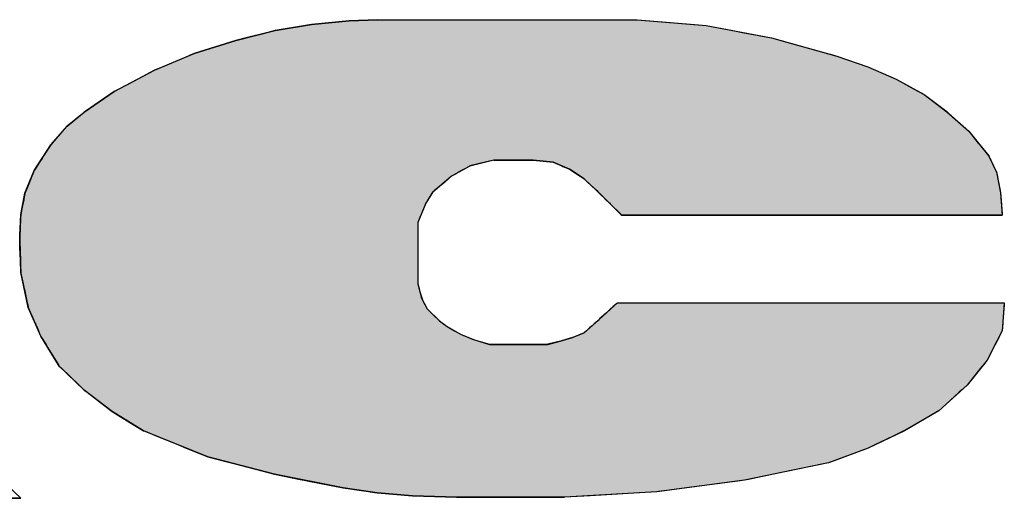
# Model space of a CAD drawing. Extents: x 85.2 to 97.4, y 23.1 to 30.3.
# Tile 22 of 43: x 88.7651 to 88.9356, y 29.296 to 29.3788. Entities that reach past the tile are written whole.
import ezdxf

# ---------------------------------------------------------------- set-up
doc = ezdxf.new("R2010")
doc.units = 0
doc.header["$LTSCALE"] = 0.5
doc.layers.get('0').update_dxf_attribs({"linetype": 'CONTINUOUS'})
doc.layers.add('DETAIL', color=2, linetype='CONTINUOUS')

# ---------------------------------------------------------------- blocks, each defined once
blk = doc.blocks.new('*U15')
at = {"layer": 'DETAIL', "linetype": 'CONTINUOUS'}
for p, q in [((88.81558, 29.37799), (88.81459, 29.37783)), ((88.82215, 29.37864), (88.81558, 29.37799)), ((88.82701, 29.37882), (88.82215, 29.37864)), ((88.82701, 29.37882), (88.87201, 29.37882)), ((88.87201, 29.37882), (88.87417, 29.37864)), ((88.87417, 29.37864), (88.88192, 29.37799)), ((88.88192, 29.37799), (88.88393, 29.37783)), ((88.80807, 29.37663), (88.80432, 29.37567)), ((88.80934, 29.37695), (88.80807, 29.37663)), ((88.81459, 29.37783), (88.80934, 29.37695)), ((88.88393, 29.37783), (88.88855, 29.37695)), ((88.88855, 29.37695), (88.89024, 29.37663)), ((88.89024, 29.37663), (88.89525, 29.37567)), ((88.80253, 29.37522), (88.79531, 29.37297)), ((88.80432, 29.37567), (88.80253, 29.37522)), ((88.89525, 29.37567), (88.89688, 29.37522)), ((88.89688, 29.37522), (88.90494, 29.37297)), ((88.79531, 29.37297), (88.7946, 29.37267)), ((88.90494, 29.37297), (88.90602, 29.37267)), ((88.79423, 29.37252), (88.78984, 29.37067)), ((88.7946, 29.37267), (88.79423, 29.37252)), ((88.90602, 29.37267), (88.90657, 29.37252)), ((88.90657, 29.37252), (88.91193, 29.37067)), ((88.78845, 29.37009), (88.78553, 29.36855)), ((88.78984, 29.37067), (88.78845, 29.37009)), ((88.91193, 29.37067), (88.91328, 29.37009)), ((88.91328, 29.37009), (88.91681, 29.36855)), ((88.78488, 29.3682), (88.78224, 29.36681)), ((88.78553, 29.36855), (88.78488, 29.3682)), ((88.91681, 29.36855), (88.91744, 29.3682)), ((88.91744, 29.3682), (88.91997, 29.36681)), ((88.78147, 29.3664), (88.78069, 29.36586)), ((88.78224, 29.36681), (88.78147, 29.3664)), ((88.91997, 29.36681), (88.92071, 29.3664)), ((88.92071, 29.3664), (88.92169, 29.36586)), ((88.78069, 29.36586), (88.77644, 29.36293)), ((88.92169, 29.36586), (88.9256, 29.36293)), ((88.77625, 29.3628), (88.77602, 29.36261)), ((88.77641, 29.36291), (88.77625, 29.3628)), ((88.77644, 29.36293), (88.77641, 29.36291)), ((88.9256, 29.36293), (88.92562, 29.36291)), ((88.92562, 29.36291), (88.92574, 29.3628)), ((88.92574, 29.3628), (88.92595, 29.36261)), ((88.77602, 29.36261), (88.77329, 29.36039)), ((88.92595, 29.36261), (88.92843, 29.36039)), ((88.77252, 29.35951), (88.77071, 29.35747)), ((88.77329, 29.36039), (88.77252, 29.35951)), ((88.92843, 29.36039), (88.9294, 29.35951)), ((88.9294, 29.35951), (88.93105, 29.35747)), ((88.77045, 29.35717), (88.76922, 29.35524)), ((88.77071, 29.35747), (88.77045, 29.35717)), ((88.93105, 29.35747), (88.93129, 29.35717)), ((88.93129, 29.35717), (88.93285, 29.35524)), ((88.76853, 29.35416), (88.76812, 29.35351)), ((88.76876, 29.35452), (88.76853, 29.35416)), ((88.76896, 29.35483), (88.76876, 29.35452)), ((88.76922, 29.35524), (88.76896, 29.35483)), ((88.84569, 29.35416), (88.84302, 29.35351)), ((88.84717, 29.35452), (88.84569, 29.35416)), ((88.84717, 29.35452), (88.84947, 29.35452)), ((88.84947, 29.35452), (88.85172, 29.35452)), ((88.85172, 29.35452), (88.85401, 29.35452)), ((88.85401, 29.35452), (88.85742, 29.35416)), ((88.85742, 29.35416), (88.85895, 29.35351)), ((88.93285, 29.35524), (88.93305, 29.35483)), ((88.93305, 29.35483), (88.9332, 29.35452)), ((88.9332, 29.35452), (88.93337, 29.35416)), ((88.93337, 29.35416), (88.93369, 29.35351)), ((88.76749, 29.35242), (88.76743, 29.35227)), ((88.76761, 29.35272), (88.76749, 29.35242)), ((88.76777, 29.35296), (88.76761, 29.35272)), ((88.76807, 29.35344), (88.76777, 29.35296)), ((88.76812, 29.35351), (88.76807, 29.35344)), ((88.84107, 29.35242), (88.8408, 29.35227)), ((88.8416, 29.35272), (88.84107, 29.35242)), ((88.84203, 29.35296), (88.8416, 29.35272)), ((88.84289, 29.35344), (88.84203, 29.35296)), ((88.84302, 29.35351), (88.84289, 29.35344)), ((88.85895, 29.35351), (88.85913, 29.35344)), ((88.85913, 29.35344), (88.86026, 29.35296)), ((88.86026, 29.35296), (88.86063, 29.35272)), ((88.86063, 29.35272), (88.86109, 29.35242)), ((88.86109, 29.35242), (88.86132, 29.35227)), ((88.93369, 29.35351), (88.93372, 29.35344)), ((88.93372, 29.35344), (88.93396, 29.35296)), ((88.93396, 29.35296), (88.93407, 29.35272)), ((88.93407, 29.35272), (88.93422, 29.35242)), ((88.93422, 29.35242), (88.93425, 29.35227)), ((88.7668, 29.35074), (88.76619, 29.34925)), ((88.76702, 29.35128), (88.7668, 29.35074)), ((88.76721, 29.35175), (88.76702, 29.35128)), ((88.76739, 29.35218), (88.76721, 29.35175)), ((88.76743, 29.35227), (88.76739, 29.35218)), ((88.83868, 29.35074), (88.83691, 29.34925)), ((88.83931, 29.35128), (88.83868, 29.35074)), ((88.83986, 29.35175), (88.83931, 29.35128)), ((88.84064, 29.35218), (88.83986, 29.35175)), ((88.8408, 29.35227), (88.84064, 29.35218)), ((88.86132, 29.35227), (88.86146, 29.35218)), ((88.86146, 29.35218), (88.86212, 29.35175)), ((88.86212, 29.35175), (88.86283, 29.35128)), ((88.86283, 29.35128), (88.86341, 29.35074)), ((88.86341, 29.35074), (88.86499, 29.34925)), ((88.93425, 29.35227), (88.93426, 29.35218)), ((88.93426, 29.35218), (88.93435, 29.35175)), ((88.93435, 29.35175), (88.93444, 29.35128)), ((88.93444, 29.35128), (88.93454, 29.35074)), ((88.93454, 29.35074), (88.93483, 29.34925)), ((88.76619, 29.34925), (88.76606, 29.34894)), ((88.83691, 29.34925), (88.83655, 29.34894)), ((88.86499, 29.34925), (88.86531, 29.34894)), ((88.93483, 29.34925), (88.93489, 29.34894)), ((88.76578, 29.34768), (88.76567, 29.34713)), ((88.76588, 29.34822), (88.76578, 29.34768)), ((88.76589, 29.34827), (88.76588, 29.34822)), ((88.766, 29.34879), (88.76589, 29.34827)), ((88.76604, 29.34888), (88.766, 29.34879)), ((88.76606, 29.34894), (88.76604, 29.34888)), ((88.83577, 29.34768), (88.83543, 29.34713)), ((88.83611, 29.34822), (88.83577, 29.34768)), ((88.83614, 29.34827), (88.83611, 29.34822)), ((88.83646, 29.34879), (88.83614, 29.34827)), ((88.83651, 29.34888), (88.83646, 29.34879)), ((88.83655, 29.34894), (88.83651, 29.34888)), ((88.86531, 29.34894), (88.86537, 29.34888)), ((88.86537, 29.34888), (88.86546, 29.34879)), ((88.86546, 29.34879), (88.86599, 29.34827)), ((88.86599, 29.34827), (88.86604, 29.34822)), ((88.86604, 29.34822), (88.86659, 29.34768)), ((88.86659, 29.34768), (88.86715, 29.34713)), ((88.93489, 29.34894), (88.9349, 29.34888)), ((88.9349, 29.34888), (88.93491, 29.34879)), ((88.93491, 29.34879), (88.93495, 29.34827)), ((88.93495, 29.34827), (88.93495, 29.34822)), ((88.93495, 29.34822), (88.93499, 29.34768)), ((88.93499, 29.34768), (88.93503, 29.34713)), ((88.76541, 29.34583), (88.76532, 29.34543)), ((88.76563, 29.34695), (88.76541, 29.34583)), ((88.76566, 29.34711), (88.76563, 29.34695)), ((88.76567, 29.34713), (88.76566, 29.34711)), ((88.83486, 29.34583), (88.83469, 29.34543)), ((88.83535, 29.34695), (88.83486, 29.34583)), ((88.83542, 29.34711), (88.83535, 29.34695)), ((88.83543, 29.34713), (88.83542, 29.34711)), ((88.86715, 29.34713), (88.86718, 29.34711)), ((88.86718, 29.34711), (88.86733, 29.34695)), ((88.86733, 29.34695), (88.86846, 29.34583)), ((88.86846, 29.34583), (88.86886, 29.34543)), ((88.93503, 29.34713), (88.93504, 29.34711)), ((88.93504, 29.34711), (88.93505, 29.34695)), ((88.93505, 29.34695), (88.93513, 29.34583)), ((88.93513, 29.34583), (88.93516, 29.34543)), ((88.76524, 29.34459), (88.7652, 29.34372)), ((88.76526, 29.34498), (88.76524, 29.34459)), ((88.76532, 29.34543), (88.76526, 29.34513)), ((88.76526, 29.34513), (88.76526, 29.34498)), ((88.83437, 29.34459), (88.83403, 29.34372)), ((88.83451, 29.34498), (88.83437, 29.34459)), ((88.83457, 29.34513), (88.83451, 29.34498)), ((88.83469, 29.34543), (88.83457, 29.34513)), ((88.86886, 29.34543), (88.86916, 29.34513)), ((88.86916, 29.34513), (88.86931, 29.34498)), ((88.86931, 29.34498), (88.89127, 29.34498)), ((88.89127, 29.34498), (88.91323, 29.34498)), ((88.91323, 29.34498), (88.93519, 29.34498)), ((88.93516, 29.34543), (88.93518, 29.34513)), ((88.93518, 29.34513), (88.93519, 29.34498)), ((88.76514, 29.34246), (88.76509, 29.34156)), ((88.76515, 29.34282), (88.76514, 29.34246)), ((88.76518, 29.34336), (88.76515, 29.34282)), ((88.7652, 29.34372), (88.76518, 29.34336)), ((88.83403, 29.34372), (88.83403, 29.34336)), ((88.83403, 29.34336), (88.83403, 29.34282)), ((88.83403, 29.34282), (88.83403, 29.34246)), ((88.83403, 29.34246), (88.83403, 29.34156)), ((88.76509, 29.34156), (88.76511, 29.34079)), ((88.76511, 29.34079), (88.76512, 29.34013)), ((88.83403, 29.34156), (88.83403, 29.34079)), ((88.83403, 29.34079), (88.83403, 29.34013)), ((88.76512, 29.34013), (88.76513, 29.33979)), ((88.76513, 29.33979), (88.76514, 29.3394)), ((88.76514, 29.3394), (88.76519, 29.33813)), ((88.83403, 29.34013), (88.83403, 29.33979)), ((88.83403, 29.33979), (88.83403, 29.3394)), ((88.83403, 29.3394), (88.83403, 29.33813)), ((88.76519, 29.33813), (88.7652, 29.33778)), ((88.7652, 29.33778), (88.7652, 29.33778)), ((88.7652, 29.33778), (88.76521, 29.3377)), ((88.76521, 29.3377), (88.76522, 29.33724)), ((88.76522, 29.33724), (88.76524, 29.33657)), ((88.83403, 29.33813), (88.83403, 29.33778)), ((88.83403, 29.33778), (88.83403, 29.33778)), ((88.83403, 29.33778), (88.83403, 29.3377)), ((88.83403, 29.3377), (88.83403, 29.33724)), ((88.83403, 29.33724), (88.83403, 29.33657)), ((88.76524, 29.33657), (88.76525, 29.33598)), ((88.76525, 29.33598), (88.76526, 29.33544)), ((88.76526, 29.33544), (88.76527, 29.33508)), ((88.83403, 29.33657), (88.83403, 29.33598)), ((88.83403, 29.33598), (88.83403, 29.33544)), ((88.83403, 29.33544), (88.83403, 29.33508)), ((88.76527, 29.33508), (88.76529, 29.33498)), ((88.76529, 29.33498), (88.76536, 29.33466)), ((88.76536, 29.33466), (88.76569, 29.3331)), ((88.83403, 29.33508), (88.83403, 29.33498)), ((88.83403, 29.33498), (88.83403, 29.33466)), ((88.83403, 29.33466), (88.83403, 29.3331)), ((88.76569, 29.3331), (88.76581, 29.33256)), ((88.76581, 29.33256), (88.76586, 29.33234)), ((88.76586, 29.33234), (88.76589, 29.3322)), ((88.76589, 29.3322), (88.76608, 29.3313)), ((88.83403, 29.3331), (88.83417, 29.33256)), ((88.83417, 29.33256), (88.83422, 29.33234)), ((88.83422, 29.33234), (88.83426, 29.3322)), ((88.83426, 29.3322), (88.83448, 29.3313)), ((88.76608, 29.3313), (88.76613, 29.33106)), ((88.76613, 29.33106), (88.76615, 29.33094)), ((88.76615, 29.33094), (88.76619, 29.33076)), ((88.76619, 29.33076), (88.7662, 29.33072)), ((88.7662, 29.33072), (88.76638, 29.32986)), ((88.83448, 29.3313), (88.83454, 29.33106)), ((88.83454, 29.33106), (88.83457, 29.33094)), ((88.83457, 29.33094), (88.83462, 29.33076)), ((88.83462, 29.33076), (88.83463, 29.33072)), ((88.83463, 29.33072), (88.83508, 29.32986)), ((88.76638, 29.32986), (88.76641, 29.32972)), ((88.76641, 29.32972), (88.76654, 29.32914)), ((88.76654, 29.32914), (88.76656, 29.32904)), ((88.76656, 29.32904), (88.76667, 29.32878)), ((88.76667, 29.32878), (88.76697, 29.32811)), ((88.83508, 29.32986), (88.83515, 29.32972)), ((88.83515, 29.32972), (88.83546, 29.32914)), ((88.83546, 29.32914), (88.83551, 29.32904)), ((88.83551, 29.32904), (88.83565, 29.32878)), ((88.83565, 29.32878), (88.83633, 29.32811)), ((88.8674, 29.32878), (88.86666, 29.32811)), ((88.86769, 29.32904), (88.8674, 29.32878)), ((88.8678, 29.32914), (88.86769, 29.32904)), ((88.86844, 29.32972), (88.8678, 29.32914)), ((88.86859, 29.32986), (88.86844, 29.32972)), ((88.86859, 29.32986), (88.93555, 29.32986)), ((88.93547, 29.32878), (88.93542, 29.32811)), ((88.93549, 29.32904), (88.93547, 29.32878)), ((88.9355, 29.32914), (88.93549, 29.32904)), ((88.93554, 29.32972), (88.9355, 29.32914)), ((88.93555, 29.32986), (88.93554, 29.32972)), ((88.76697, 29.32811), (88.7673, 29.32734)), ((88.7673, 29.32734), (88.76741, 29.3271)), ((88.76741, 29.3271), (88.76754, 29.32679)), ((88.83633, 29.32811), (88.83711, 29.32734)), ((88.83711, 29.32734), (88.83735, 29.3271)), ((88.83735, 29.3271), (88.83773, 29.32679)), ((88.86555, 29.3271), (88.86521, 29.32679)), ((88.86581, 29.32734), (88.86555, 29.3271)), ((88.86666, 29.32811), (88.86581, 29.32734)), ((88.93535, 29.3271), (88.93532, 29.32679)), ((88.93536, 29.32734), (88.93535, 29.3271)), ((88.93542, 29.32811), (88.93536, 29.32734)), ((88.76754, 29.32679), (88.76771, 29.32639)), ((88.76771, 29.32639), (88.7678, 29.32621)), ((88.7678, 29.32621), (88.7678, 29.3262)), ((88.7678, 29.3262), (88.76801, 29.32572)), ((88.76801, 29.32572), (88.76809, 29.32554)), ((88.76809, 29.32554), (88.76832, 29.325)), ((88.83773, 29.32679), (88.83823, 29.32639)), ((88.83823, 29.32639), (88.83847, 29.32621)), ((88.83847, 29.32621), (88.83847, 29.3262)), ((88.83847, 29.3262), (88.83907, 29.32572)), ((88.83907, 29.32572), (88.83939, 29.32554)), ((88.83939, 29.32554), (88.84034, 29.325)), ((88.86382, 29.32554), (88.86323, 29.325)), ((88.86402, 29.32572), (88.86382, 29.32554)), ((88.86455, 29.3262), (88.86402, 29.32572)), ((88.86456, 29.32621), (88.86455, 29.3262)), ((88.86476, 29.32639), (88.86456, 29.32621)), ((88.86521, 29.32679), (88.86476, 29.32639)), ((88.93523, 29.32554), (88.93519, 29.325)), ((88.93524, 29.32572), (88.93523, 29.32554)), ((88.93528, 29.3262), (88.93524, 29.32572)), ((88.93529, 29.32639), (88.93528, 29.32621)), ((88.93528, 29.32621), (88.93528, 29.3262)), ((88.93532, 29.32679), (88.93529, 29.32639)), ((88.76832, 29.325), (88.76848, 29.32464)), ((88.76848, 29.32464), (88.76858, 29.32441)), ((88.76858, 29.32441), (88.76872, 29.32408)), ((88.76872, 29.32408), (88.76887, 29.32385)), ((88.76887, 29.32385), (88.76898, 29.32367)), ((88.76898, 29.32367), (88.76909, 29.32349)), ((88.76909, 29.32349), (88.76926, 29.32321)), ((88.84034, 29.325), (88.84097, 29.32464)), ((88.84097, 29.32464), (88.84138, 29.32441)), ((88.84138, 29.32441), (88.8422, 29.32408)), ((88.8422, 29.32408), (88.84278, 29.32385)), ((88.84278, 29.32385), (88.84321, 29.32367)), ((88.84321, 29.32367), (88.84366, 29.32349)), ((88.84366, 29.32349), (88.8446, 29.32321)), ((88.85962, 29.32349), (88.85869, 29.32321)), ((88.86022, 29.32367), (88.85962, 29.32349)), ((88.8608, 29.32385), (88.86022, 29.32367)), ((88.8614, 29.32408), (88.8608, 29.32385)), ((88.86223, 29.32441), (88.8614, 29.32408)), ((88.86283, 29.32464), (88.86223, 29.32441)), ((88.86323, 29.325), (88.86283, 29.32464)), ((88.93442, 29.32349), (88.93427, 29.32321)), ((88.93451, 29.32367), (88.93442, 29.32349)), ((88.9346, 29.32385), (88.93451, 29.32367)), ((88.93472, 29.32408), (88.9346, 29.32385)), ((88.93489, 29.32441), (88.93472, 29.32408)), ((88.93501, 29.32464), (88.93489, 29.32441)), ((88.93519, 29.325), (88.93501, 29.32464)), ((88.76926, 29.32321), (88.7696, 29.32266)), ((88.7696, 29.32266), (88.76997, 29.32206)), ((88.76997, 29.32206), (88.77027, 29.32158)), ((88.8446, 29.32321), (88.84645, 29.32266)), ((88.84645, 29.32266), (88.84982, 29.32266)), ((88.84982, 29.32266), (88.85316, 29.32266)), ((88.85316, 29.32266), (88.85653, 29.32266)), ((88.85869, 29.32321), (88.85653, 29.32266)), ((88.93368, 29.32206), (88.93343, 29.32158)), ((88.93399, 29.32266), (88.93368, 29.32206)), ((88.93427, 29.32321), (88.93399, 29.32266)), ((88.77027, 29.32158), (88.77129, 29.31993)), ((88.93343, 29.32158), (88.93258, 29.31993)), ((88.77129, 29.31993), (88.77178, 29.31913)), ((88.77178, 29.31913), (88.77193, 29.31888)), ((88.77193, 29.31888), (88.77231, 29.31852)), ((88.77231, 29.31852), (88.77536, 29.31561)), ((88.93145, 29.31852), (88.9291, 29.31561)), ((88.93174, 29.31888), (88.93145, 29.31852)), ((88.93194, 29.31913), (88.93174, 29.31888)), ((88.93258, 29.31993), (88.93194, 29.31913)), ((88.77536, 29.31561), (88.77627, 29.31475)), ((88.9291, 29.31561), (88.92815, 29.31475)), ((88.77627, 29.31475), (88.77674, 29.31438)), ((88.77674, 29.31438), (88.78033, 29.31161)), ((88.92775, 29.31438), (88.92472, 29.31161)), ((88.92815, 29.31475), (88.92775, 29.31438)), ((88.78033, 29.31161), (88.78093, 29.31114)), ((88.92472, 29.31161), (88.92421, 29.31114)), ((88.78093, 29.31114), (88.78109, 29.31101)), ((88.78109, 29.31101), (88.78414, 29.30916)), ((88.92399, 29.31101), (88.92077, 29.30916)), ((88.92421, 29.31114), (88.92399, 29.31101)), ((88.78414, 29.30916), (88.78651, 29.30772)), ((88.92077, 29.30916), (88.91826, 29.30772)), ((88.78651, 29.30772), (88.78679, 29.30761)), ((88.78679, 29.30761), (88.78885, 29.30677)), ((88.78885, 29.30677), (88.79258, 29.30526)), ((88.91632, 29.30677), (88.91314, 29.30526)), ((88.91806, 29.30761), (88.91632, 29.30677)), ((88.91826, 29.30772), (88.91806, 29.30761)), ((88.79258, 29.30526), (88.79392, 29.30471)), ((88.79392, 29.30471), (88.79767, 29.30319)), ((88.912, 29.30471), (88.90794, 29.30319)), ((88.91314, 29.30526), (88.912, 29.30471)), ((88.79767, 29.30319), (88.80033, 29.3025)), ((88.90794, 29.30319), (88.90609, 29.3025)), ((88.80033, 29.3025), (88.80171, 29.30214)), ((88.80171, 29.30214), (88.8024, 29.30196)), ((88.8024, 29.30196), (88.80919, 29.30019)), ((88.90425, 29.30196), (88.8956, 29.30019)), ((88.90513, 29.30214), (88.90425, 29.30196)), ((88.90609, 29.3025), (88.90513, 29.30214)), ((88.80919, 29.30019), (88.81364, 29.2993)), ((88.8956, 29.30019), (88.89128, 29.2993)), ((88.81364, 29.2993), (88.81434, 29.29916)), ((88.81434, 29.29916), (88.81485, 29.29906)), ((88.81485, 29.29906), (88.82107, 29.29782)), ((88.88984, 29.29906), (88.88051, 29.29782)), ((88.8906, 29.29916), (88.88984, 29.29906)), ((88.89128, 29.2993), (88.8906, 29.29916)), ((88.76508, 29.2962), (88.76527, 29.29602)), ((88.82107, 29.29782), (88.82424, 29.29736)), ((88.82424, 29.29736), (88.82548, 29.29718)), ((88.82548, 29.29718), (88.82576, 29.29714)), ((88.82576, 29.29714), (88.827, 29.29696)), ((88.827, 29.29696), (88.83308, 29.29646)), ((88.83308, 29.29646), (88.84069, 29.2962)), ((88.84069, 29.2962), (88.84686, 29.2962)), ((88.84686, 29.2962), (88.85312, 29.2962)), ((88.85312, 29.2962), (88.85941, 29.2962)), ((88.86383, 29.29646), (88.85941, 29.2962)), ((88.87233, 29.29696), (88.86383, 29.29646)), ((88.87538, 29.29714), (88.87233, 29.29696)), ((88.87569, 29.29718), (88.87538, 29.29714)), ((88.87704, 29.29736), (88.87569, 29.29718)), ((88.88051, 29.29782), (88.87704, 29.29736)), ((88.68409, 29.29602), (88.76527, 29.29602))]:
    blk.add_line(p, q, dxfattribs=at)
for points in [[(88.81558, 29.37799), (88.81459, 29.37783), (88.88393, 29.37783)], [(88.82215, 29.37864), (88.81558, 29.37799), (88.88192, 29.37799)], [(88.82701, 29.37882), (88.82215, 29.37864), (88.87417, 29.37864)], [(88.82701, 29.37882), (88.82701, 29.37882), (88.87201, 29.37882)], [(88.80807, 29.37663), (88.80432, 29.37567), (88.89525, 29.37567)], [(88.80934, 29.37695), (88.80807, 29.37663), (88.89024, 29.37663)], [(88.81459, 29.37783), (88.80934, 29.37695), (88.88855, 29.37695)], [(88.80253, 29.37522), (88.79531, 29.37297), (88.90494, 29.37297)], [(88.80432, 29.37567), (88.80253, 29.37522), (88.89688, 29.37522)], [(88.79531, 29.37297), (88.7946, 29.37267), (88.90602, 29.37267)], [(88.79423, 29.37252), (88.78984, 29.37067), (88.91193, 29.37067)], [(88.7946, 29.37267), (88.79423, 29.37252), (88.90657, 29.37252)], [(88.78845, 29.37009), (88.78553, 29.36855), (88.91681, 29.36855)], [(88.78984, 29.37067), (88.78845, 29.37009), (88.91328, 29.37009)], [(88.78488, 29.3682), (88.78224, 29.36681), (88.91997, 29.36681)], [(88.78553, 29.36855), (88.78488, 29.3682), (88.91744, 29.3682)], [(88.78147, 29.3664), (88.78069, 29.36586), (88.92169, 29.36586)], [(88.78224, 29.36681), (88.78147, 29.3664), (88.92071, 29.3664)], [(88.78069, 29.36586), (88.77644, 29.36293), (88.9256, 29.36293)], [(88.77625, 29.3628), (88.77602, 29.36261), (88.92595, 29.36261)], [(88.77641, 29.36291), (88.77625, 29.3628), (88.92574, 29.3628)], [(88.77644, 29.36293), (88.77641, 29.36291), (88.92562, 29.36291)], [(88.77602, 29.36261), (88.77329, 29.36039), (88.92843, 29.36039)], [(88.77252, 29.35951), (88.77071, 29.35747), (88.93105, 29.35747)], [(88.77329, 29.36039), (88.77252, 29.35951), (88.9294, 29.35951)], [(88.77045, 29.35717), (88.76922, 29.35524), (88.93285, 29.35524)], [(88.77071, 29.35747), (88.77045, 29.35717), (88.93129, 29.35717)], [(88.76853, 29.35416), (88.76812, 29.35351), (88.84302, 29.35351)], [(88.76876, 29.35452), (88.76853, 29.35416), (88.84569, 29.35416)], [(88.76896, 29.35483), (88.76876, 29.35452), (88.9332, 29.35452)], [(88.76922, 29.35524), (88.76896, 29.35483), (88.93305, 29.35483)], [(88.84717, 29.35452), (88.84717, 29.35452), (88.84947, 29.35452)], [(88.84947, 29.35452), (88.84947, 29.35452), (88.85172, 29.35452)], [(88.85172, 29.35452), (88.85172, 29.35452), (88.85401, 29.35452)], [(88.85401, 29.35452), (88.85742, 29.35416), (88.93337, 29.35416)], [(88.85742, 29.35416), (88.85895, 29.35351), (88.93369, 29.35351)], [(88.76749, 29.35242), (88.76743, 29.35227), (88.8408, 29.35227)], [(88.76761, 29.35272), (88.76749, 29.35242), (88.84107, 29.35242)], [(88.76777, 29.35296), (88.76761, 29.35272), (88.8416, 29.35272)], [(88.76807, 29.35344), (88.76777, 29.35296), (88.84203, 29.35296)], [(88.76812, 29.35351), (88.76807, 29.35344), (88.84289, 29.35344)], [(88.85895, 29.35351), (88.85913, 29.35344), (88.93372, 29.35344)], [(88.85913, 29.35344), (88.86026, 29.35296), (88.93396, 29.35296)], [(88.86026, 29.35296), (88.86063, 29.35272), (88.93407, 29.35272)], [(88.86063, 29.35272), (88.86109, 29.35242), (88.93422, 29.35242)], [(88.86109, 29.35242), (88.86132, 29.35227), (88.93425, 29.35227)], [(88.7668, 29.35074), (88.76619, 29.34925), (88.83691, 29.34925)], [(88.76702, 29.35128), (88.7668, 29.35074), (88.83868, 29.35074)], [(88.76721, 29.35175), (88.76702, 29.35128), (88.83931, 29.35128)], [(88.76739, 29.35218), (88.76721, 29.35175), (88.83986, 29.35175)], [(88.76743, 29.35227), (88.76739, 29.35218), (88.84064, 29.35218)], [(88.86132, 29.35227), (88.86146, 29.35218), (88.93426, 29.35218)], [(88.86146, 29.35218), (88.86212, 29.35175), (88.93435, 29.35175)], [(88.86212, 29.35175), (88.86283, 29.35128), (88.93444, 29.35128)], [(88.86283, 29.35128), (88.86341, 29.35074), (88.93454, 29.35074)], [(88.86341, 29.35074), (88.86499, 29.34925), (88.93483, 29.34925)], [(88.76619, 29.34925), (88.76606, 29.34894), (88.83655, 29.34894)], [(88.86499, 29.34925), (88.86531, 29.34894), (88.93489, 29.34894)], [(88.76578, 29.34768), (88.76567, 29.34713), (88.83543, 29.34713)], [(88.76588, 29.34822), (88.76578, 29.34768), (88.83577, 29.34768)], [(88.76589, 29.34827), (88.76588, 29.34822), (88.83611, 29.34822)], [(88.766, 29.34879), (88.76589, 29.34827), (88.83614, 29.34827)], [(88.76604, 29.34888), (88.766, 29.34879), (88.83646, 29.34879)], [(88.76606, 29.34894), (88.76604, 29.34888), (88.83651, 29.34888)], [(88.86531, 29.34894), (88.86537, 29.34888), (88.9349, 29.34888)], [(88.86537, 29.34888), (88.86546, 29.34879), (88.93491, 29.34879)], [(88.86546, 29.34879), (88.86599, 29.34827), (88.93495, 29.34827)], [(88.86599, 29.34827), (88.86604, 29.34822), (88.93495, 29.34822)], [(88.86604, 29.34822), (88.86659, 29.34768), (88.93499, 29.34768)], [(88.86659, 29.34768), (88.86715, 29.34713), (88.93503, 29.34713)], [(88.76541, 29.34583), (88.76532, 29.34543), (88.83469, 29.34543)], [(88.76563, 29.34695), (88.76541, 29.34583), (88.83486, 29.34583)], [(88.76566, 29.34711), (88.76563, 29.34695), (88.83535, 29.34695)], [(88.76567, 29.34713), (88.76566, 29.34711), (88.83542, 29.34711)], [(88.86715, 29.34713), (88.86718, 29.34711), (88.93504, 29.34711)], [(88.86718, 29.34711), (88.86733, 29.34695), (88.93505, 29.34695)], [(88.86733, 29.34695), (88.86846, 29.34583), (88.93513, 29.34583)], [(88.86846, 29.34583), (88.86886, 29.34543), (88.93516, 29.34543)], [(88.76524, 29.34459), (88.7652, 29.34372), (88.83403, 29.34372)], [(88.76526, 29.34498), (88.76524, 29.34459), (88.83437, 29.34459)], [(88.76532, 29.34543), (88.76526, 29.34513), (88.83457, 29.34513)], [(88.76526, 29.34513), (88.76526, 29.34498), (88.83451, 29.34498)], [(88.86886, 29.34543), (88.86916, 29.34513), (88.93518, 29.34513)], [(88.86916, 29.34513), (88.86931, 29.34498), (88.93519, 29.34498)], [(88.86931, 29.34498), (88.86931, 29.34498), (88.89127, 29.34498)], [(88.89127, 29.34498), (88.89127, 29.34498), (88.91323, 29.34498)], [(88.91323, 29.34498), (88.91323, 29.34498), (88.93519, 29.34498)], [(88.76514, 29.34246), (88.76509, 29.34156), (88.83403, 29.34156)], [(88.76515, 29.34282), (88.76514, 29.34246), (88.83403, 29.34246)], [(88.76518, 29.34336), (88.76515, 29.34282), (88.83403, 29.34282)], [(88.7652, 29.34372), (88.76518, 29.34336), (88.83403, 29.34336)], [(88.76509, 29.34156), (88.76511, 29.34079), (88.83403, 29.34079)], [(88.76511, 29.34079), (88.76512, 29.34013), (88.83403, 29.34013)], [(88.76512, 29.34013), (88.76513, 29.33979), (88.83403, 29.33979)], [(88.76513, 29.33979), (88.76514, 29.3394), (88.83403, 29.3394)], [(88.76514, 29.3394), (88.76519, 29.33813), (88.83403, 29.33813)], [(88.76519, 29.33813), (88.7652, 29.33778), (88.83403, 29.33778)], [(88.7652, 29.33778), (88.7652, 29.33778), (88.83403, 29.33778)], [(88.7652, 29.33778), (88.76521, 29.3377), (88.83403, 29.3377)], [(88.76521, 29.3377), (88.76522, 29.33724), (88.83403, 29.33724)], [(88.76522, 29.33724), (88.76524, 29.33657), (88.83403, 29.33657)], [(88.76524, 29.33657), (88.76525, 29.33598), (88.83403, 29.33598)], [(88.76525, 29.33598), (88.76526, 29.33544), (88.83403, 29.33544)], [(88.76526, 29.33544), (88.76527, 29.33508), (88.83403, 29.33508)], [(88.76527, 29.33508), (88.76529, 29.33498), (88.83403, 29.33498)], [(88.76529, 29.33498), (88.76536, 29.33466), (88.83403, 29.33466)], [(88.76536, 29.33466), (88.76569, 29.3331), (88.83403, 29.3331)], [(88.76569, 29.3331), (88.76581, 29.33256), (88.83417, 29.33256)], [(88.76581, 29.33256), (88.76586, 29.33234), (88.83422, 29.33234)], [(88.76586, 29.33234), (88.76589, 29.3322), (88.83426, 29.3322)], [(88.76589, 29.3322), (88.76608, 29.3313), (88.83448, 29.3313)], [(88.76608, 29.3313), (88.76613, 29.33106), (88.83454, 29.33106)], [(88.76613, 29.33106), (88.76615, 29.33094), (88.83457, 29.33094)], [(88.76615, 29.33094), (88.76619, 29.33076), (88.83462, 29.33076)], [(88.76619, 29.33076), (88.7662, 29.33072), (88.83463, 29.33072)], [(88.7662, 29.33072), (88.76638, 29.32986), (88.83508, 29.32986)], [(88.76638, 29.32986), (88.76641, 29.32972), (88.83515, 29.32972)], [(88.76641, 29.32972), (88.76654, 29.32914), (88.83546, 29.32914)], [(88.76654, 29.32914), (88.76656, 29.32904), (88.83551, 29.32904)], [(88.76656, 29.32904), (88.76667, 29.32878), (88.83565, 29.32878)], [(88.76667, 29.32878), (88.76697, 29.32811), (88.83633, 29.32811)], [(88.8674, 29.32878), (88.86666, 29.32811), (88.93542, 29.32811)], [(88.86769, 29.32904), (88.8674, 29.32878), (88.93547, 29.32878)], [(88.8678, 29.32914), (88.86769, 29.32904), (88.93549, 29.32904)], [(88.86844, 29.32972), (88.8678, 29.32914), (88.9355, 29.32914)], [(88.86859, 29.32986), (88.86844, 29.32972), (88.93554, 29.32972)], [(88.86859, 29.32986), (88.86859, 29.32986), (88.93555, 29.32986)], [(88.76697, 29.32811), (88.7673, 29.32734), (88.83711, 29.32734)], [(88.7673, 29.32734), (88.76741, 29.3271), (88.83735, 29.3271)], [(88.76741, 29.3271), (88.76754, 29.32679), (88.83773, 29.32679)], [(88.86555, 29.3271), (88.86521, 29.32679), (88.93532, 29.32679)], [(88.86581, 29.32734), (88.86555, 29.3271), (88.93535, 29.3271)], [(88.86666, 29.32811), (88.86581, 29.32734), (88.93536, 29.32734)], [(88.76754, 29.32679), (88.76771, 29.32639), (88.83823, 29.32639)], [(88.76771, 29.32639), (88.7678, 29.32621), (88.83847, 29.32621)], [(88.7678, 29.32621), (88.7678, 29.3262), (88.83847, 29.3262)], [(88.7678, 29.3262), (88.76801, 29.32572), (88.83907, 29.32572)], [(88.76801, 29.32572), (88.76809, 29.32554), (88.83939, 29.32554)], [(88.76809, 29.32554), (88.76832, 29.325), (88.84034, 29.325)], [(88.86382, 29.32554), (88.86323, 29.325), (88.93519, 29.325)], [(88.86402, 29.32572), (88.86382, 29.32554), (88.93523, 29.32554)], [(88.86455, 29.3262), (88.86402, 29.32572), (88.93524, 29.32572)], [(88.86456, 29.32621), (88.86455, 29.3262), (88.93528, 29.3262)], [(88.86476, 29.32639), (88.86456, 29.32621), (88.93528, 29.32621)], [(88.86521, 29.32679), (88.86476, 29.32639), (88.93529, 29.32639)], [(88.76832, 29.325), (88.76848, 29.32464), (88.84097, 29.32464)], [(88.76848, 29.32464), (88.76858, 29.32441), (88.84138, 29.32441)], [(88.76858, 29.32441), (88.76872, 29.32408), (88.8422, 29.32408)], [(88.76872, 29.32408), (88.76887, 29.32385), (88.84278, 29.32385)], [(88.76887, 29.32385), (88.76898, 29.32367), (88.84321, 29.32367)], [(88.76898, 29.32367), (88.76909, 29.32349), (88.84366, 29.32349)], [(88.76909, 29.32349), (88.76926, 29.32321), (88.8446, 29.32321)], [(88.85962, 29.32349), (88.85869, 29.32321), (88.93427, 29.32321)], [(88.86022, 29.32367), (88.85962, 29.32349), (88.93442, 29.32349)], [(88.8608, 29.32385), (88.86022, 29.32367), (88.93451, 29.32367)], [(88.8614, 29.32408), (88.8608, 29.32385), (88.9346, 29.32385)], [(88.86223, 29.32441), (88.8614, 29.32408), (88.93472, 29.32408)], [(88.86283, 29.32464), (88.86223, 29.32441), (88.93489, 29.32441)], [(88.86323, 29.325), (88.86283, 29.32464), (88.93501, 29.32464)], [(88.76926, 29.32321), (88.7696, 29.32266), (88.84645, 29.32266)], [(88.7696, 29.32266), (88.76997, 29.32206), (88.93368, 29.32206)], [(88.76997, 29.32206), (88.77027, 29.32158), (88.93343, 29.32158)], [(88.84645, 29.32266), (88.84645, 29.32266), (88.84982, 29.32266)], [(88.84982, 29.32266), (88.84982, 29.32266), (88.85316, 29.32266)], [(88.85316, 29.32266), (88.85316, 29.32266), (88.85653, 29.32266)], [(88.85869, 29.32321), (88.85653, 29.32266), (88.93399, 29.32266)], [(88.77027, 29.32158), (88.77129, 29.31993), (88.93258, 29.31993)], [(88.77129, 29.31993), (88.77178, 29.31913), (88.93194, 29.31913)], [(88.77178, 29.31913), (88.77193, 29.31888), (88.93174, 29.31888)], [(88.77193, 29.31888), (88.77231, 29.31852), (88.93145, 29.31852)], [(88.77231, 29.31852), (88.77536, 29.31561), (88.9291, 29.31561)], [(88.77536, 29.31561), (88.77627, 29.31475), (88.92815, 29.31475)], [(88.77627, 29.31475), (88.77674, 29.31438), (88.92775, 29.31438)], [(88.77674, 29.31438), (88.78033, 29.31161), (88.92472, 29.31161)], [(88.78033, 29.31161), (88.78093, 29.31114), (88.92421, 29.31114)], [(88.78093, 29.31114), (88.78109, 29.31101), (88.92399, 29.31101)], [(88.78109, 29.31101), (88.78414, 29.30916), (88.92077, 29.30916)], [(88.78414, 29.30916), (88.78651, 29.30772), (88.91826, 29.30772)], [(88.78651, 29.30772), (88.78679, 29.30761), (88.91806, 29.30761)], [(88.78679, 29.30761), (88.78885, 29.30677), (88.91632, 29.30677)], [(88.78885, 29.30677), (88.79258, 29.30526), (88.91314, 29.30526)], [(88.79258, 29.30526), (88.79392, 29.30471), (88.912, 29.30471)], [(88.79392, 29.30471), (88.79767, 29.30319), (88.90794, 29.30319)], [(88.79767, 29.30319), (88.80033, 29.3025), (88.90609, 29.3025)], [(88.80033, 29.3025), (88.80171, 29.30214), (88.90513, 29.30214)], [(88.80171, 29.30214), (88.8024, 29.30196), (88.90425, 29.30196)], [(88.8024, 29.30196), (88.80919, 29.30019), (88.8956, 29.30019)], [(88.80919, 29.30019), (88.81364, 29.2993), (88.89128, 29.2993)], [(88.81364, 29.2993), (88.81434, 29.29916), (88.8906, 29.29916)], [(88.81434, 29.29916), (88.81485, 29.29906), (88.88984, 29.29906)], [(88.81485, 29.29906), (88.82107, 29.29782), (88.88051, 29.29782)], [(88.68391, 29.2962), (88.68409, 29.29602), (88.76527, 29.29602)], [(88.82107, 29.29782), (88.82424, 29.29736), (88.87704, 29.29736)], [(88.82424, 29.29736), (88.82548, 29.29718), (88.87569, 29.29718)], [(88.82548, 29.29718), (88.82576, 29.29714), (88.87538, 29.29714)], [(88.82576, 29.29714), (88.827, 29.29696), (88.87233, 29.29696)], [(88.827, 29.29696), (88.83308, 29.29646), (88.86383, 29.29646)], [(88.83308, 29.29646), (88.84069, 29.2962), (88.85941, 29.2962)], [(88.84069, 29.2962), (88.84069, 29.2962), (88.84686, 29.2962)], [(88.84686, 29.2962), (88.84686, 29.2962), (88.85312, 29.2962)], [(88.85312, 29.2962), (88.85312, 29.2962), (88.85941, 29.2962)], [(88.68409, 29.29602), (88.68409, 29.29602), (88.76527, 29.29602)]]:
    blk.add_solid(points, dxfattribs=at)
at = {"layer": 'DETAIL', "linetype": 'CONTINUOUS', "extrusion": (0, 0, -1)}
for points in [[(-88.81558, 29.37799), (-88.88192, 29.37799), (-88.88393, 29.37783)], [(-88.82215, 29.37864), (-88.87417, 29.37864), (-88.88192, 29.37799)], [(-88.82701, 29.37882), (-88.87201, 29.37882), (-88.87417, 29.37864)], [(-88.80807, 29.37663), (-88.89024, 29.37663), (-88.89525, 29.37567)], [(-88.80934, 29.37695), (-88.88855, 29.37695), (-88.89024, 29.37663)], [(-88.81459, 29.37783), (-88.88393, 29.37783), (-88.88855, 29.37695)], [(-88.80253, 29.37522), (-88.89688, 29.37522), (-88.90494, 29.37297)], [(-88.80432, 29.37567), (-88.89525, 29.37567), (-88.89688, 29.37522)], [(-88.79531, 29.37297), (-88.90494, 29.37297), (-88.90602, 29.37267)], [(-88.79423, 29.37252), (-88.90657, 29.37252), (-88.91193, 29.37067)], [(-88.7946, 29.37267), (-88.90602, 29.37267), (-88.90657, 29.37252)], [(-88.78845, 29.37009), (-88.91328, 29.37009), (-88.91681, 29.36855)], [(-88.78984, 29.37067), (-88.91193, 29.37067), (-88.91328, 29.37009)], [(-88.78488, 29.3682), (-88.91744, 29.3682), (-88.91997, 29.36681)], [(-88.78553, 29.36855), (-88.91681, 29.36855), (-88.91744, 29.3682)], [(-88.78147, 29.3664), (-88.92071, 29.3664), (-88.92169, 29.36586)], [(-88.78224, 29.36681), (-88.91997, 29.36681), (-88.92071, 29.3664)], [(-88.78069, 29.36586), (-88.92169, 29.36586), (-88.9256, 29.36293)], [(-88.77625, 29.3628), (-88.92574, 29.3628), (-88.92595, 29.36261)], [(-88.77641, 29.36291), (-88.92562, 29.36291), (-88.92574, 29.3628)], [(-88.77644, 29.36293), (-88.9256, 29.36293), (-88.92562, 29.36291)], [(-88.77602, 29.36261), (-88.92595, 29.36261), (-88.92843, 29.36039)], [(-88.77252, 29.35951), (-88.9294, 29.35951), (-88.93105, 29.35747)], [(-88.77329, 29.36039), (-88.92843, 29.36039), (-88.9294, 29.35951)], [(-88.77045, 29.35717), (-88.93129, 29.35717), (-88.93285, 29.35524)], [(-88.77071, 29.35747), (-88.93105, 29.35747), (-88.93129, 29.35717)], [(-88.76853, 29.35416), (-88.84569, 29.35416), (-88.84302, 29.35351)], [(-88.76876, 29.35452), (-88.84717, 29.35452), (-88.84569, 29.35416)], [(-88.76896, 29.35483), (-88.93305, 29.35483), (-88.9332, 29.35452)], [(-88.76922, 29.35524), (-88.93285, 29.35524), (-88.93305, 29.35483)], [(-88.85401, 29.35452), (-88.9332, 29.35452), (-88.93337, 29.35416)], [(-88.85742, 29.35416), (-88.93337, 29.35416), (-88.93369, 29.35351)], [(-88.76749, 29.35242), (-88.84107, 29.35242), (-88.8408, 29.35227)], [(-88.76761, 29.35272), (-88.8416, 29.35272), (-88.84107, 29.35242)], [(-88.76777, 29.35296), (-88.84203, 29.35296), (-88.8416, 29.35272)], [(-88.76807, 29.35344), (-88.84289, 29.35344), (-88.84203, 29.35296)], [(-88.76812, 29.35351), (-88.84302, 29.35351), (-88.84289, 29.35344)], [(-88.85895, 29.35351), (-88.93369, 29.35351), (-88.93372, 29.35344)], [(-88.85913, 29.35344), (-88.93372, 29.35344), (-88.93396, 29.35296)], [(-88.86026, 29.35296), (-88.93396, 29.35296), (-88.93407, 29.35272)], [(-88.86063, 29.35272), (-88.93407, 29.35272), (-88.93422, 29.35242)], [(-88.86109, 29.35242), (-88.93422, 29.35242), (-88.93425, 29.35227)], [(-88.7668, 29.35074), (-88.83868, 29.35074), (-88.83691, 29.34925)], [(-88.76702, 29.35128), (-88.83931, 29.35128), (-88.83868, 29.35074)], [(-88.76721, 29.35175), (-88.83986, 29.35175), (-88.83931, 29.35128)], [(-88.76739, 29.35218), (-88.84064, 29.35218), (-88.83986, 29.35175)], [(-88.76743, 29.35227), (-88.8408, 29.35227), (-88.84064, 29.35218)], [(-88.86132, 29.35227), (-88.93425, 29.35227), (-88.93426, 29.35218)], [(-88.86146, 29.35218), (-88.93426, 29.35218), (-88.93435, 29.35175)], [(-88.86212, 29.35175), (-88.93435, 29.35175), (-88.93444, 29.35128)], [(-88.86283, 29.35128), (-88.93444, 29.35128), (-88.93454, 29.35074)], [(-88.86341, 29.35074), (-88.93454, 29.35074), (-88.93483, 29.34925)], [(-88.76619, 29.34925), (-88.83691, 29.34925), (-88.83655, 29.34894)], [(-88.86499, 29.34925), (-88.93483, 29.34925), (-88.93489, 29.34894)], [(-88.76578, 29.34768), (-88.83577, 29.34768), (-88.83543, 29.34713)], [(-88.76588, 29.34822), (-88.83611, 29.34822), (-88.83577, 29.34768)], [(-88.76589, 29.34827), (-88.83614, 29.34827), (-88.83611, 29.34822)], [(-88.766, 29.34879), (-88.83646, 29.34879), (-88.83614, 29.34827)], [(-88.76604, 29.34888), (-88.83651, 29.34888), (-88.83646, 29.34879)], [(-88.76606, 29.34894), (-88.83655, 29.34894), (-88.83651, 29.34888)], [(-88.86531, 29.34894), (-88.93489, 29.34894), (-88.9349, 29.34888)], [(-88.86537, 29.34888), (-88.9349, 29.34888), (-88.93491, 29.34879)], [(-88.86546, 29.34879), (-88.93491, 29.34879), (-88.93495, 29.34827)], [(-88.86599, 29.34827), (-88.93495, 29.34827), (-88.93495, 29.34822)], [(-88.86604, 29.34822), (-88.93495, 29.34822), (-88.93499, 29.34768)], [(-88.86659, 29.34768), (-88.93499, 29.34768), (-88.93503, 29.34713)], [(-88.76541, 29.34583), (-88.83486, 29.34583), (-88.83469, 29.34543)], [(-88.76563, 29.34695), (-88.83535, 29.34695), (-88.83486, 29.34583)], [(-88.76566, 29.34711), (-88.83542, 29.34711), (-88.83535, 29.34695)], [(-88.76567, 29.34713), (-88.83543, 29.34713), (-88.83542, 29.34711)], [(-88.86715, 29.34713), (-88.93503, 29.34713), (-88.93504, 29.34711)], [(-88.86718, 29.34711), (-88.93504, 29.34711), (-88.93505, 29.34695)], [(-88.86733, 29.34695), (-88.93505, 29.34695), (-88.93513, 29.34583)], [(-88.86846, 29.34583), (-88.93513, 29.34583), (-88.93516, 29.34543)], [(-88.76524, 29.34459), (-88.83437, 29.34459), (-88.83403, 29.34372)], [(-88.76526, 29.34513), (-88.83457, 29.34513), (-88.83451, 29.34498)], [(-88.76526, 29.34498), (-88.83451, 29.34498), (-88.83437, 29.34459)], [(-88.76532, 29.34543), (-88.83469, 29.34543), (-88.83457, 29.34513)], [(-88.86886, 29.34543), (-88.93516, 29.34543), (-88.93518, 29.34513)], [(-88.86916, 29.34513), (-88.93518, 29.34513), (-88.93519, 29.34498)], [(-88.76514, 29.34246), (-88.83403, 29.34246), (-88.83403, 29.34156)], [(-88.76515, 29.34282), (-88.83403, 29.34282), (-88.83403, 29.34246)], [(-88.76518, 29.34336), (-88.83403, 29.34336), (-88.83403, 29.34282)], [(-88.7652, 29.34372), (-88.83403, 29.34372), (-88.83403, 29.34336)], [(-88.76509, 29.34156), (-88.83403, 29.34156), (-88.83403, 29.34079)], [(-88.76511, 29.34079), (-88.83403, 29.34079), (-88.83403, 29.34013)], [(-88.76512, 29.34013), (-88.83403, 29.34013), (-88.83403, 29.33979)], [(-88.76513, 29.33979), (-88.83403, 29.33979), (-88.83403, 29.3394)], [(-88.76514, 29.3394), (-88.83403, 29.3394), (-88.83403, 29.33813)], [(-88.76519, 29.33813), (-88.83403, 29.33813), (-88.83403, 29.33778)], [(-88.7652, 29.33778), (-88.83403, 29.33778), (-88.83403, 29.33778)], [(-88.7652, 29.33778), (-88.83403, 29.33778), (-88.83403, 29.3377)], [(-88.76521, 29.3377), (-88.83403, 29.3377), (-88.83403, 29.33724)], [(-88.76522, 29.33724), (-88.83403, 29.33724), (-88.83403, 29.33657)], [(-88.76524, 29.33657), (-88.83403, 29.33657), (-88.83403, 29.33598)], [(-88.76525, 29.33598), (-88.83403, 29.33598), (-88.83403, 29.33544)], [(-88.76526, 29.33544), (-88.83403, 29.33544), (-88.83403, 29.33508)], [(-88.76527, 29.33508), (-88.83403, 29.33508), (-88.83403, 29.33498)], [(-88.76529, 29.33498), (-88.83403, 29.33498), (-88.83403, 29.33466)], [(-88.76536, 29.33466), (-88.83403, 29.33466), (-88.83403, 29.3331)], [(-88.76569, 29.3331), (-88.83403, 29.3331), (-88.83417, 29.33256)], [(-88.76581, 29.33256), (-88.83417, 29.33256), (-88.83422, 29.33234)], [(-88.76586, 29.33234), (-88.83422, 29.33234), (-88.83426, 29.3322)], [(-88.76589, 29.3322), (-88.83426, 29.3322), (-88.83448, 29.3313)], [(-88.76608, 29.3313), (-88.83448, 29.3313), (-88.83454, 29.33106)], [(-88.76613, 29.33106), (-88.83454, 29.33106), (-88.83457, 29.33094)], [(-88.76615, 29.33094), (-88.83457, 29.33094), (-88.83462, 29.33076)], [(-88.76619, 29.33076), (-88.83462, 29.33076), (-88.83463, 29.33072)], [(-88.7662, 29.33072), (-88.83463, 29.33072), (-88.83508, 29.32986)], [(-88.76638, 29.32986), (-88.83508, 29.32986), (-88.83515, 29.32972)], [(-88.76641, 29.32972), (-88.83515, 29.32972), (-88.83546, 29.32914)], [(-88.76654, 29.32914), (-88.83546, 29.32914), (-88.83551, 29.32904)], [(-88.76656, 29.32904), (-88.83551, 29.32904), (-88.83565, 29.32878)], [(-88.76667, 29.32878), (-88.83565, 29.32878), (-88.83633, 29.32811)], [(-88.8674, 29.32878), (-88.93547, 29.32878), (-88.93542, 29.32811)], [(-88.86769, 29.32904), (-88.93549, 29.32904), (-88.93547, 29.32878)], [(-88.8678, 29.32914), (-88.9355, 29.32914), (-88.93549, 29.32904)], [(-88.86844, 29.32972), (-88.93554, 29.32972), (-88.9355, 29.32914)], [(-88.86859, 29.32986), (-88.93555, 29.32986), (-88.93554, 29.32972)], [(-88.76697, 29.32811), (-88.83633, 29.32811), (-88.83711, 29.32734)], [(-88.7673, 29.32734), (-88.83711, 29.32734), (-88.83735, 29.3271)], [(-88.76741, 29.3271), (-88.83735, 29.3271), (-88.83773, 29.32679)], [(-88.86555, 29.3271), (-88.93535, 29.3271), (-88.93532, 29.32679)], [(-88.86581, 29.32734), (-88.93536, 29.32734), (-88.93535, 29.3271)], [(-88.86666, 29.32811), (-88.93542, 29.32811), (-88.93536, 29.32734)], [(-88.76754, 29.32679), (-88.83773, 29.32679), (-88.83823, 29.32639)], [(-88.76771, 29.32639), (-88.83823, 29.32639), (-88.83847, 29.32621)], [(-88.7678, 29.32621), (-88.83847, 29.32621), (-88.83847, 29.3262)], [(-88.7678, 29.3262), (-88.83847, 29.3262), (-88.83907, 29.32572)], [(-88.76801, 29.32572), (-88.83907, 29.32572), (-88.83939, 29.32554)], [(-88.76809, 29.32554), (-88.83939, 29.32554), (-88.84034, 29.325)], [(-88.86382, 29.32554), (-88.93523, 29.32554), (-88.93519, 29.325)], [(-88.86402, 29.32572), (-88.93524, 29.32572), (-88.93523, 29.32554)], [(-88.86455, 29.3262), (-88.93528, 29.3262), (-88.93524, 29.32572)], [(-88.86456, 29.32621), (-88.93528, 29.32621), (-88.93528, 29.3262)], [(-88.86476, 29.32639), (-88.93529, 29.32639), (-88.93528, 29.32621)], [(-88.86521, 29.32679), (-88.93532, 29.32679), (-88.93529, 29.32639)], [(-88.76832, 29.325), (-88.84034, 29.325), (-88.84097, 29.32464)], [(-88.76848, 29.32464), (-88.84097, 29.32464), (-88.84138, 29.32441)], [(-88.76858, 29.32441), (-88.84138, 29.32441), (-88.8422, 29.32408)], [(-88.76872, 29.32408), (-88.8422, 29.32408), (-88.84278, 29.32385)], [(-88.76887, 29.32385), (-88.84278, 29.32385), (-88.84321, 29.32367)], [(-88.76898, 29.32367), (-88.84321, 29.32367), (-88.84366, 29.32349)], [(-88.76909, 29.32349), (-88.84366, 29.32349), (-88.8446, 29.32321)], [(-88.85962, 29.32349), (-88.93442, 29.32349), (-88.93427, 29.32321)], [(-88.86022, 29.32367), (-88.93451, 29.32367), (-88.93442, 29.32349)], [(-88.8608, 29.32385), (-88.9346, 29.32385), (-88.93451, 29.32367)], [(-88.8614, 29.32408), (-88.93472, 29.32408), (-88.9346, 29.32385)], [(-88.86223, 29.32441), (-88.93489, 29.32441), (-88.93472, 29.32408)], [(-88.86283, 29.32464), (-88.93501, 29.32464), (-88.93489, 29.32441)], [(-88.86323, 29.325), (-88.93519, 29.325), (-88.93501, 29.32464)], [(-88.76926, 29.32321), (-88.8446, 29.32321), (-88.84645, 29.32266)], [(-88.7696, 29.32266), (-88.93399, 29.32266), (-88.93368, 29.32206)], [(-88.76997, 29.32206), (-88.93368, 29.32206), (-88.93343, 29.32158)], [(-88.85869, 29.32321), (-88.93427, 29.32321), (-88.93399, 29.32266)], [(-88.77027, 29.32158), (-88.93343, 29.32158), (-88.93258, 29.31993)], [(-88.77129, 29.31993), (-88.93258, 29.31993), (-88.93194, 29.31913)], [(-88.77178, 29.31913), (-88.93194, 29.31913), (-88.93174, 29.31888)], [(-88.77193, 29.31888), (-88.93174, 29.31888), (-88.93145, 29.31852)], [(-88.77231, 29.31852), (-88.93145, 29.31852), (-88.9291, 29.31561)], [(-88.77536, 29.31561), (-88.9291, 29.31561), (-88.92815, 29.31475)], [(-88.77627, 29.31475), (-88.92815, 29.31475), (-88.92775, 29.31438)], [(-88.77674, 29.31438), (-88.92775, 29.31438), (-88.92472, 29.31161)], [(-88.78033, 29.31161), (-88.92472, 29.31161), (-88.92421, 29.31114)], [(-88.78093, 29.31114), (-88.92421, 29.31114), (-88.92399, 29.31101)], [(-88.78109, 29.31101), (-88.92399, 29.31101), (-88.92077, 29.30916)], [(-88.78414, 29.30916), (-88.92077, 29.30916), (-88.91826, 29.30772)], [(-88.78651, 29.30772), (-88.91826, 29.30772), (-88.91806, 29.30761)], [(-88.78679, 29.30761), (-88.91806, 29.30761), (-88.91632, 29.30677)], [(-88.78885, 29.30677), (-88.91632, 29.30677), (-88.91314, 29.30526)], [(-88.79258, 29.30526), (-88.91314, 29.30526), (-88.912, 29.30471)], [(-88.79392, 29.30471), (-88.912, 29.30471), (-88.90794, 29.30319)], [(-88.79767, 29.30319), (-88.90794, 29.30319), (-88.90609, 29.3025)], [(-88.80033, 29.3025), (-88.90609, 29.3025), (-88.90513, 29.30214)], [(-88.80171, 29.30214), (-88.90513, 29.30214), (-88.90425, 29.30196)], [(-88.8024, 29.30196), (-88.90425, 29.30196), (-88.8956, 29.30019)], [(-88.80919, 29.30019), (-88.8956, 29.30019), (-88.89128, 29.2993)], [(-88.81364, 29.2993), (-88.89128, 29.2993), (-88.8906, 29.29916)], [(-88.81434, 29.29916), (-88.8906, 29.29916), (-88.88984, 29.29906)], [(-88.81485, 29.29906), (-88.88984, 29.29906), (-88.88051, 29.29782)], [(-88.68391, 29.2962), (-88.76508, 29.2962), (-88.76527, 29.29602)], [(-88.82107, 29.29782), (-88.88051, 29.29782), (-88.87704, 29.29736)], [(-88.82424, 29.29736), (-88.87704, 29.29736), (-88.87569, 29.29718)], [(-88.82548, 29.29718), (-88.87569, 29.29718), (-88.87538, 29.29714)], [(-88.82576, 29.29714), (-88.87538, 29.29714), (-88.87233, 29.29696)], [(-88.827, 29.29696), (-88.87233, 29.29696), (-88.86383, 29.29646)], [(-88.83308, 29.29646), (-88.86383, 29.29646), (-88.85941, 29.2962)]]:
    blk.add_solid(points, dxfattribs=at)
blk = doc.blocks.new('TURCK1')
at = {"color": 2, "linetype": 'CONTINUOUS'}
blk.add_lwpolyline([(1.00789, 0.55125), (1.04389, 0.51725), (0.59289, 0.51725)], dxfattribs=at)
blk.add_lwpolyline([(1.04793, 0.8104), (1.05689, 0.83225), (1.07267, 0.85699), (1.08845, 0.87484), (1.10489, 0.88825), (1.13389, 0.90826), (1.17267, 0.92873), (1.21078, 0.94477), (1.25089, 0.95725), (1.2887, 0.96685), (1.32341, 0.97266), (1.35989, 0.97625), (1.38689, 0.97725), (1.63689, 0.97725), (1.70311, 0.97173), (1.766, 0.95977), (1.82889, 0.94225), (1.85867, 0.93199), (1.88578, 0.92018), (1.91289, 0.90526), (1.93474, 0.88885), (1.9557, 0.86999), (1.97489, 0.84625), (1.98248, 0.83058), (1.9863, 0.81092), (1.98789, 0.78925), (1.86589, 0.78925), (1.74389, 0.78925), (1.62189, 0.78925), (1.60989, 0.80121), (1.59789, 0.81295), (1.58589, 0.82425), (1.57163, 0.83359), (1.55582, 0.84026), (1.53689, 0.84225), (1.52415, 0.84225), (1.51163, 0.84225), (1.4989, 0.84225), (1.47582, 0.83666), (1.4583, 0.82684), (1.43989, 0.81125), (1.43359, 0.80106), (1.42952, 0.79177), (1.4259, 0.78225), (1.4259, 0.76229), (1.4259, 0.74255), (1.4259, 0.72325), (1.428, 0.71481), (1.43078, 0.70703), (1.43489, 0.69925), (1.4407, 0.69351), (1.44674, 0.68799), (1.45389, 0.68225), (1.46674, 0.67496), (1.47937, 0.66988), (1.49489, 0.66525), (1.51363, 0.66525), (1.53215, 0.66525), (1.5509, 0.66525), (1.56286, 0.66833), (1.57459, 0.67185), (1.58589, 0.67625), (1.59663, 0.68599), (1.60715, 0.69551), (1.61789, 0.70525), (1.98989, 0.70525), (1.98789, 0.67825), (1.97341, 0.65007), (1.95404, 0.6261), (1.92689, 0.60125), (1.89274, 0.58162), (1.85904, 0.56555), (1.82089, 0.55125), (1.74015, 0.5347), (1.65563, 0.52347), (1.56689, 0.51825), (1.53193, 0.51825), (1.49719, 0.51825), (1.46289, 0.51825), (1.42063, 0.5197), (1.38682, 0.52247), (1.35389, 0.52725), (1.28789, 0.5404), (1.22389, 0.5571), (1.16189, 0.58225), (1.13178, 0.60055), (1.105, 0.62129), (1.08089, 0.64425), (1.06308, 0.67314), (1.05104, 0.7007), (1.04389, 0.73425), (1.04363, 0.74625), (1.04315, 0.75825), (1.04289, 0.77025), (1.04385, 0.7901)], close=True, dxfattribs=at)

msp = doc.modelspace()

# ---------------------------------------------------------------- block references
at = {"layer": 'DETAIL', "linetype": 'CONTINUOUS'}
msp.add_blockref('*U15', (0, 0), dxfattribs=at)
at = {"layer": 'DETAIL', "xscale": 0.1799999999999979, "yscale": 0.1799999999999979, "zscale": 0.1799999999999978}
msp.add_blockref('TURCK1', (88.57737, 29.20291), dxfattribs=at)

doc.saveas('drawing.dxf')
